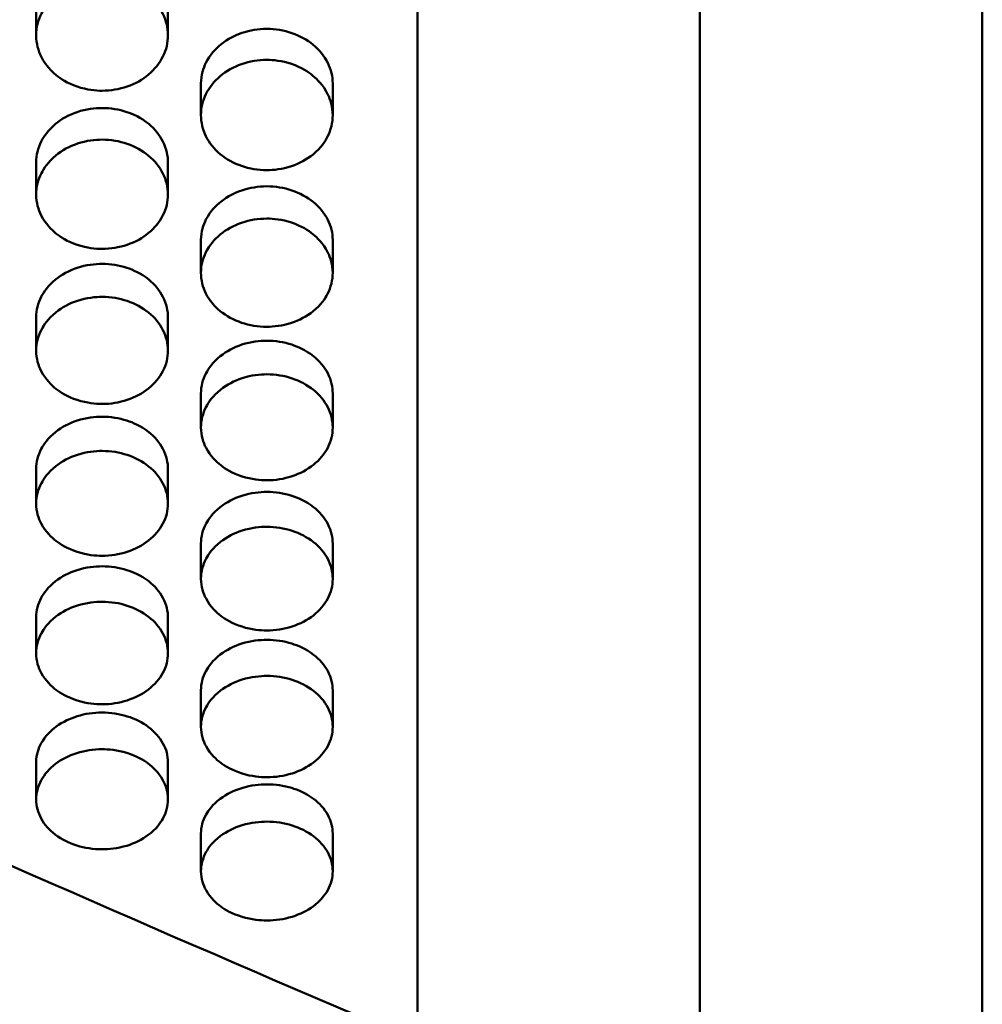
# Model space of a CAD drawing. Header units: millimetres. Extents: x 0 to 420, y 0 to 297.
# Tile 34 of 93: x 194.01 to 199.12, y 150.67 to 155.9. Entities that reach past the tile are written whole.
import ezdxf

# ---------------------------------------------------------------- set-up
doc = ezdxf.new("R2010")
doc.units = ezdxf.units.MM
doc.header["$LTSCALE"] = 0.75
doc.layers.add('Visible', color=7, linetype='Continuous', lineweight=50)

msp = doc.modelspace()

# ---------------------------------------------------------------- linework, layer by layer
at = {"layer": 'Visible', "extrusion": (0, 1, 0)}
for p, q in [((197.6199, 208.1586), (197.6199, 143.0586)), ((199.1199, 143.0586), (199.1199, 208.1586)), ((196.1199, 150.4705), (196.1199, 157.702)), ((194.095, 155.8168), (194.095, 155.9803)), ((194.7948, 155.9803), (194.7948, 155.8167)), ((194.97, 155.3935), (194.97, 155.5606)), ((195.6698, 155.5605), (195.6698, 155.3934)), ((194.095, 154.9706), (194.095, 155.1412)), ((194.7948, 155.1411), (194.7948, 154.9706)), ((194.97, 154.5554), (194.97, 154.7294)), ((195.6698, 154.7293), (195.6698, 154.5553)), ((194.095, 154.1408), (194.095, 154.3182)), ((194.7948, 154.3181), (194.7948, 154.1407)), ((194.97, 153.7321), (194.97, 153.9129)), ((195.6698, 153.9129), (195.6698, 153.7321)), ((194.095, 153.3278), (194.095, 153.5119)), ((194.7948, 153.5119), (194.7948, 153.3277)), ((194.97, 152.9279), (194.97, 153.1153)), ((195.6698, 153.1152), (195.6698, 152.9278)), ((194.095, 152.5324), (194.095, 152.7231)), ((194.7948, 152.723), (194.7948, 152.5323)), ((194.97, 152.1415), (194.97, 152.3354)), ((195.6698, 152.3353), (195.6698, 152.1414)), ((194.095, 151.7568), (194.095, 151.9539)), ((194.7948, 151.9538), (194.7948, 151.7567)), ((194.97, 151.3735), (194.97, 151.5738)), ((195.6698, 151.5738), (195.6698, 151.3735))]:
    msp.add_line(p, q, dxfattribs=at)
at = {"layer": 'Visible'}
for points in [[(196.1199, 157.702), (193.8112, 156.5126), (191.5025, 155.3622), (189.1938, 154.2583)], [(194.7948, 155.142), (194.7948, 155.1417), (194.7948, 155.1414), (194.7948, 155.1411)], [(194.095, 154.3182), (194.095, 154.3185), (194.095, 154.3188), (194.095, 154.3191)], [(194.7948, 154.319), (194.7948, 154.3187), (194.7948, 154.3184), (194.7948, 154.3181)], [(194.97, 153.9129), (194.97, 153.9132), (194.97, 153.9135), (194.97, 153.9138)], [(195.6698, 153.9138), (195.6698, 153.9135), (195.6698, 153.9132), (195.6697, 153.9129)], [(189.1938, 153.5722), (191.5025, 152.4881), (193.8112, 151.452), (196.1199, 150.4705)], [(194.095, 153.5119), (194.095, 153.5122), (194.095, 153.5125), (194.095, 153.5127)], [(194.095, 152.7231), (194.095, 152.7233), (194.095, 152.7236), (194.095, 152.7238)], [(194.7948, 152.7239), (194.7948, 152.7236), (194.7948, 152.7233), (194.7948, 152.723)], [(189.2252, 151.9286), (191.2821, 151.0086), (193.3391, 150.1294), (195.396, 149.2958)], [(194.97, 151.5738), (194.97, 151.574), (194.97, 151.5743), (194.97, 151.5745)], [(195.6698, 151.5746), (195.6698, 151.5743), (195.6698, 151.574), (195.6697, 151.5738)]]:
    msp.add_open_spline(points, degree=3, dxfattribs=at)
for points, knots in [([(194.4449, 155.5227), (194.4104, 155.5228), (194.3653, 155.5268), (194.2597, 155.5628), (194.2242, 155.5868), (194.1771, 155.6258), (194.1455, 155.6567), (194.1068, 155.7346), (194.0949, 155.772), (194.0952, 155.8572), (194.1044, 155.8963), (194.1349, 155.9577), (194.1569, 155.9932), (194.2323, 156.0562), (194.2711, 156.078), (194.3632, 156.1096), (194.4091, 156.1142), (194.4449, 156.1142)], [-0.1686053, -0.1686053, -0.1686053, -0.1686053, -0.1359499, -0.1359499, -0.1024604, -0.1024604, -0.0703879, -0.0703879, -0.0499437, -0.0499437, -0.0321998, -0.0321998, -0.0201287, -0.0201287, -0.0107277, -0.0107277, -0.000001, -0.000001, -0.000001, -0.000001]), ([(194.4449, 156.1142), (194.5385, 156.1143), (194.6261, 156.0831), (194.6923, 156.0272), (194.7253, 155.9992), (194.7506, 155.9673), (194.7681, 155.931), (194.7857, 155.8947), (194.7946, 155.8567), (194.7948, 155.8176), (194.7949, 155.7785), (194.786, 155.7409), (194.7681, 155.7047), (194.7502, 155.6684), (194.7247, 155.6363), (194.6923, 155.6089), (194.66, 155.5816), (194.6223, 155.5604), (194.5788, 155.5453), (194.5352, 155.5302), (194.4909, 155.5227), (194.4449, 155.5227)], [0.5, 0.5, 0.5, 0.5, 0.625, 0.625, 0.625, 0.6875, 0.6875, 0.6875, 0.75, 0.75, 0.75, 0.8125, 0.8125, 0.8125, 0.875, 0.875, 0.875, 0.9375, 0.9375, 0.9375, 1, 1, 1, 1]), ([(195.3199, 155.8513), (195.274, 155.8514), (195.2303, 155.8439), (195.1526, 155.8175), (195.1126, 155.7988), (195.0477, 155.7453), (195.0182, 155.714), (194.9827, 155.6431), (194.97, 155.6063), (194.97, 155.5606)], [0, 0, 0, 0, 0.01376129, 0.01376129, 0.02519782, 0.02519782, 0.03341403, 0.03341403, 0.03876109, 0.03876109, 0.03876109, 0.03876109]), ([(195.6698, 155.5605), (195.6698, 155.5987), (195.6609, 155.6352), (195.6255, 155.7063), (195.5995, 155.7389), (195.5337, 155.7936), (195.4962, 155.8142), (195.4106, 155.8437), (195.3662, 155.8512), (195.3199, 155.8513)], [0.05134793, 0.05134793, 0.05134793, 0.05134793, 0.06921672, 0.06921672, 0.08741464, 0.08741464, 0.1053598, 0.1053598, 0.12338142, 0.12338142, 0.12338142, 0.12338142]), ([(195.3199, 155.1006), (195.2263, 155.1005), (195.1387, 155.131), (195.0725, 155.1859), (195.0394, 155.2134), (195.0142, 155.2448), (194.9966, 155.2805), (194.979, 155.3163), (194.9702, 155.3539), (194.97, 155.3926), (194.9699, 155.4313), (194.9787, 155.4687), (194.9967, 155.5048), (195.0146, 155.5409), (195.0401, 155.573), (195.0725, 155.6003), (195.1048, 155.6277), (195.1425, 155.6489), (195.186, 155.664), (195.2295, 155.6792), (195.2739, 155.6867), (195.3199, 155.6867)], [0.5, 0.5, 0.5, 0.5, 0.625, 0.625, 0.625, 0.6875, 0.6875, 0.6875, 0.75, 0.75, 0.75, 0.8125, 0.8125, 0.8125, 0.875, 0.875, 0.875, 0.9375, 0.9375, 0.9375, 1, 1, 1, 1]), ([(195.3199, 155.6867), (195.3544, 155.6866), (195.3995, 155.6826), (195.5051, 155.6465), (195.5406, 155.6224), (195.5877, 155.5835), (195.6193, 155.5525), (195.658, 155.475), (195.6699, 155.4378), (195.6696, 155.3534), (195.6604, 155.3148), (195.6299, 155.2542), (195.6079, 155.2193), (195.5325, 155.1574), (195.4937, 155.136), (195.4015, 155.1052), (195.3556, 155.1007), (195.3199, 155.1006)], [-0.1685682, -0.1685682, -0.1685682, -0.1685682, -0.1359196, -0.1359196, -0.1024387, -0.1024387, -0.0703766, -0.0703766, -0.0499371, -0.0499371, -0.0321964, -0.0321964, -0.0201268, -0.0201268, -0.0107268, -0.0107268, -0.000001, -0.000001, -0.000001, -0.000001]), ([(194.4449, 155.4308), (194.4079, 155.4307), (194.3615, 155.4259), (194.2695, 155.3948), (194.2308, 155.3733), (194.156, 155.3118), (194.1344, 155.2775), (194.1042, 155.218), (194.0952, 155.1802), (194.095, 155.1417), (194.095, 155.1415), (194.095, 155.1412)], [0, 0, 0, 0, 0.01110897, 0.01110897, 0.02082777, 0.02082777, 0.03319644, 0.03319644, 0.05123196, 0.05123196, 0.05135901, 0.05135901, 0.05135901, 0.05135901]), ([(194.7948, 155.1411), (194.7948, 155.1414), (194.7948, 155.1417), (194.7946, 155.1753), (194.7876, 155.2133), (194.7505, 155.2879), (194.7252, 155.3188), (194.6502, 155.3807), (194.6077, 155.3991), (194.5351, 155.4237), (194.4903, 155.4308), (194.4449, 155.4308)], [0.03876106, 0.03876106, 0.03876106, 0.03876106, 0.03879559, 0.03879559, 0.04271164, 0.04271164, 0.04624564, 0.04624564, 0.05079226, 0.05079226, 0.05704342, 0.05704342, 0.05704342, 0.05704342]), ([(194.4449, 155.2626), (194.5385, 155.2627), (194.6261, 155.2321), (194.6923, 155.1771), (194.7253, 155.1497), (194.7506, 155.1184), (194.7681, 155.0828), (194.7857, 155.0471), (194.7946, 155.0098), (194.7948, 154.9715), (194.7949, 154.9331), (194.786, 154.8962), (194.7681, 154.8606), (194.7502, 154.825), (194.7247, 154.7935), (194.6923, 154.7667), (194.66, 154.7399), (194.6223, 154.7191), (194.5788, 154.7043), (194.5352, 154.6895), (194.4909, 154.6821), (194.4449, 154.6821)], [0.5, 0.5, 0.5, 0.5, 0.625, 0.625, 0.625, 0.6875, 0.6875, 0.6875, 0.75, 0.75, 0.75, 0.8125, 0.8125, 0.8125, 0.875, 0.875, 0.875, 0.9375, 0.9375, 0.9375, 1, 1, 1, 1]), ([(194.4449, 154.6821), (194.4104, 154.6822), (194.3653, 154.6861), (194.2597, 154.7214), (194.2242, 154.745), (194.1771, 154.7832), (194.1455, 154.8136), (194.1068, 154.89), (194.0949, 154.9267), (194.0952, 155.0103), (194.1044, 155.0487), (194.1349, 155.109), (194.1569, 155.1438), (194.2323, 155.2056), (194.2711, 155.2271), (194.3632, 155.2581), (194.4091, 155.2626), (194.4449, 155.2626)], [-0.1686237, -0.1686237, -0.1686237, -0.1686237, -0.1359644, -0.1359644, -0.1024721, -0.1024721, -0.0703984, -0.0703984, -0.0499515, -0.0499515, -0.0322044, -0.0322044, -0.0201313, -0.0201313, -0.0107287, -0.0107287, -0.000001, -0.000001, -0.000001, -0.000001]), ([(194.095, 155.1412), (194.095, 155.1415), (194.095, 155.1418), (194.095, 155.1421), (194.095, 155.1421), (194.095, 155.1421)], [0.0510815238, 0.0510815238, 0.0510815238, 0.0510815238, 0.0512214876, 0.0512214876, 0.0512277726, 0.0512277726, 0.0512277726, 0.0512277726]), ([(195.3199, 155.0146), (195.274, 155.0146), (195.2303, 155.0073), (195.1526, 154.9814), (195.1126, 154.963), (195.0527, 154.9147), (195.0206, 154.8844), (194.9827, 154.8104), (194.97, 154.7743), (194.97, 154.7294)], [0, 0, 0, 0, 0.01376155, 0.01376155, 0.02519767, 0.02519767, 0.03188274, 0.03188274, 0.03580871, 0.03580871, 0.03580871, 0.03580871]), ([(195.6698, 154.7293), (195.6698, 154.7668), (195.6609, 154.8026), (195.6255, 154.8724), (195.5995, 154.9043), (195.5337, 154.958), (195.4962, 154.9782), (195.4106, 155.0071), (195.3662, 155.0145), (195.3199, 155.0146)], [0.05134834, 0.05134834, 0.05134834, 0.05134834, 0.06921702, 0.06921702, 0.08741488, 0.08741488, 0.10535973, 0.10535973, 0.12338132, 0.12338132, 0.12338132, 0.12338132]), ([(195.3199, 154.2682), (195.2263, 154.2681), (195.1387, 154.298), (195.0725, 154.3518), (195.0394, 154.3788), (195.0142, 154.4095), (194.9966, 154.4446), (194.979, 154.4797), (194.9702, 154.5165), (194.97, 154.5545), (194.9699, 154.5925), (194.9787, 154.6291), (194.9967, 154.6646), (195.0146, 154.7), (195.0401, 154.7314), (195.0725, 154.7583), (195.1048, 154.7851), (195.1425, 154.8059), (195.186, 154.8207), (195.2295, 154.8356), (195.2739, 154.843), (195.3199, 154.843)], [0.5, 0.5, 0.5, 0.5, 0.625, 0.625, 0.625, 0.6875, 0.6875, 0.6875, 0.75, 0.75, 0.75, 0.8125, 0.8125, 0.8125, 0.875, 0.875, 0.875, 0.9375, 0.9375, 0.9375, 1, 1, 1, 1]), ([(195.3199, 154.843), (195.3544, 154.8429), (195.3995, 154.839), (195.5051, 154.8035), (195.5406, 154.78), (195.5877, 154.7417), (195.6193, 154.7114), (195.658, 154.6353), (195.6699, 154.5988), (195.6696, 154.5161), (195.6604, 154.4782), (195.6299, 154.4188), (195.6079, 154.3845), (195.5325, 154.3239), (195.4937, 154.3029), (195.4015, 154.2726), (195.3556, 154.2682), (195.3199, 154.2682)], [-0.1685848, -0.1685848, -0.1685848, -0.1685848, -0.1359296, -0.1359296, -0.1024443, -0.1024443, -0.0703808, -0.0703808, -0.0499397, -0.0499397, -0.0321973, -0.0321973, -0.0201272, -0.0201272, -0.0107269, -0.0107269, -0.000001, -0.000001, -0.000001, -0.000001]), ([(194.4449, 154.6021), (194.4079, 154.602), (194.3615, 154.5973), (194.2695, 154.5668), (194.2308, 154.5458), (194.156, 154.4855), (194.1344, 154.4518), (194.1042, 154.3935), (194.0952, 154.3564), (194.095, 154.3187), (194.095, 154.3185), (194.095, 154.3182)], [0, 0, 0, 0, 0.01110837, 0.01110837, 0.02082644, 0.02082644, 0.03319412, 0.03319412, 0.05122807, 0.05122807, 0.05135516, 0.05135516, 0.05135516, 0.05135516]), ([(194.7948, 154.3181), (194.7948, 154.3184), (194.7948, 154.3187), (194.7946, 154.3516), (194.7876, 154.3889), (194.7505, 154.462), (194.7252, 154.4923), (194.6502, 154.553), (194.6077, 154.571), (194.5351, 154.5951), (194.4903, 154.6021), (194.4449, 154.6021)], [0.03875883, 0.03875883, 0.03875883, 0.03875883, 0.03879337, 0.03879337, 0.04270783, 0.04270783, 0.04624045, 0.04624045, 0.05078517, 0.05078517, 0.05703333, 0.05703333, 0.05703333, 0.05703333]), ([(194.4449, 153.858), (194.4104, 153.8581), (194.3653, 153.8619), (194.2597, 153.8965), (194.2242, 153.9196), (194.1771, 153.9571), (194.1455, 153.9869), (194.1068, 154.0617), (194.0949, 154.0977), (194.0952, 154.1796), (194.1044, 154.2173), (194.1349, 154.2764), (194.1569, 154.3105), (194.2323, 154.3712), (194.2711, 154.3922), (194.3632, 154.4225), (194.4091, 154.427), (194.4449, 154.427)], [-0.1686166, -0.1686166, -0.1686166, -0.1686166, -0.1359542, -0.1359542, -0.1024618, -0.1024618, -0.070392, -0.070392, -0.0499472, -0.0499472, -0.0322018, -0.0322018, -0.0201298, -0.0201298, -0.0107281, -0.0107281, -0.000001, -0.000001, -0.000001, -0.000001]), ([(194.4449, 154.427), (194.5385, 154.4271), (194.6261, 154.3971), (194.6923, 154.3432), (194.7253, 154.3163), (194.7506, 154.2856), (194.7681, 154.2507), (194.7857, 154.2158), (194.7946, 154.1792), (194.7948, 154.1416), (194.7949, 154.104), (194.786, 154.0678), (194.7681, 154.0329), (194.7502, 153.9981), (194.7247, 153.9672), (194.6923, 153.9409), (194.66, 153.9146), (194.6223, 153.8943), (194.5788, 153.8797), (194.5352, 153.8652), (194.4909, 153.858), (194.4449, 153.858)], [0.5, 0.5, 0.5, 0.5, 0.625, 0.625, 0.625, 0.6875, 0.6875, 0.6875, 0.75, 0.75, 0.75, 0.8125, 0.8125, 0.8125, 0.875, 0.875, 0.875, 0.9375, 0.9375, 0.9375, 1, 1, 1, 1]), ([(195.3199, 154.1939), (195.2829, 154.1938), (195.2365, 154.1892), (195.1445, 154.159), (195.1058, 154.1382), (195.031, 154.0785), (195.0094, 154.0452), (194.9792, 153.9874), (194.9702, 153.9508), (194.97, 153.9135), (194.97, 153.9132), (194.97, 153.9129)], [0, 0, 0, 0, 0.01110621, 0.01110621, 0.02082126, 0.02082126, 0.03318534, 0.03318534, 0.05121504, 0.05121504, 0.05134205, 0.05134205, 0.05134205, 0.05134205]), ([(195.6698, 153.9129), (195.6698, 153.9131), (195.6698, 153.9134), (195.6696, 153.946), (195.6626, 153.9829), (195.6255, 154.0552), (195.6002, 154.0852), (195.5252, 154.1453), (195.4827, 154.1632), (195.4101, 154.187), (195.3653, 154.1939), (195.3199, 154.1939)], [0.03581096, 0.03581096, 0.03581096, 0.03581096, 0.03583634, 0.03583634, 0.03871193, 0.03871193, 0.04130702, 0.04130702, 0.04464546, 0.04464546, 0.04923487, 0.04923487, 0.04923487, 0.04923487]), ([(195.3199, 153.4524), (195.2854, 153.4524), (195.2403, 153.4562), (195.1347, 153.4905), (195.0992, 153.5133), (195.0521, 153.5504), (195.0205, 153.5798), (194.9818, 153.6539), (194.9699, 153.6895), (194.9702, 153.7706), (194.9794, 153.8078), (195.0099, 153.8663), (195.0319, 153.9001), (195.1073, 153.9601), (195.1461, 153.9809), (195.2383, 154.011), (195.2841, 154.0154), (195.3199, 154.0154)], [-0.1685729, -0.1685729, -0.1685729, -0.1685729, -0.1359174, -0.1359174, -0.1024323, -0.1024323, -0.0703695, -0.0703695, -0.0499309, -0.0499309, -0.0321919, -0.0321919, -0.0201241, -0.0201241, -0.0107257, -0.0107257, -0.000001, -0.000001, -0.000001, -0.000001]), ([(195.3199, 154.0154), (195.4135, 154.0155), (195.5011, 153.9858), (195.5673, 153.9325), (195.6003, 153.9058), (195.6255, 153.8755), (195.6431, 153.8409), (195.6607, 153.8063), (195.6696, 153.7701), (195.6698, 153.7329), (195.6699, 153.6957), (195.661, 153.6599), (195.6431, 153.6254), (195.6252, 153.5909), (195.5997, 153.5604), (195.5673, 153.5343), (195.535, 153.5083), (195.4973, 153.4882), (195.4538, 153.4738), (195.4102, 153.4595), (195.3659, 153.4523), (195.3199, 153.4524)], [0.5, 0.5, 0.5, 0.5, 0.625, 0.625, 0.625, 0.6875, 0.6875, 0.6875, 0.75, 0.75, 0.75, 0.8125, 0.8125, 0.8125, 0.875, 0.875, 0.875, 0.9375, 0.9375, 0.9375, 1, 1, 1, 1]), ([(194.4449, 153.7899), (194.4079, 153.7899), (194.3615, 153.7853), (194.2695, 153.7554), (194.2308, 153.7348), (194.156, 153.6757), (194.1344, 153.6428), (194.1042, 153.5856), (194.0952, 153.5494), (194.095, 153.5125), (194.095, 153.5122), (194.095, 153.5119)], [0, 0, 0, 0, 0.0111076, 0.0111076, 0.02082465, 0.02082465, 0.033191, 0.033191, 0.05122304, 0.05122304, 0.05135007, 0.05135007, 0.05135007, 0.05135007]), ([(194.7948, 153.5119), (194.7948, 153.5122), (194.7948, 153.5124), (194.7946, 153.5446), (194.7876, 153.5811), (194.7505, 153.6527), (194.7252, 153.6824), (194.6502, 153.7418), (194.6077, 153.7595), (194.5351, 153.7831), (194.4903, 153.79), (194.4449, 153.7899)], [0.03581131, 0.03581131, 0.03581131, 0.03581131, 0.0358367, 0.0358367, 0.03871238, 0.03871238, 0.04130754, 0.04130754, 0.04464611, 0.04464611, 0.04923574, 0.04923574, 0.04923574, 0.04923574]), ([(194.4449, 153.0511), (194.4104, 153.0511), (194.3653, 153.0549), (194.2597, 153.0887), (194.2242, 153.1113), (194.1771, 153.148), (194.1455, 153.1771), (194.1068, 153.2504), (194.0949, 153.2857), (194.0952, 153.3658), (194.1044, 153.4027), (194.1349, 153.4606), (194.1569, 153.494), (194.2323, 153.5534), (194.2711, 153.574), (194.3633, 153.6037), (194.4091, 153.6081), (194.4449, 153.6081)], [-0.1685939, -0.1685939, -0.1685939, -0.1685939, -0.1359364, -0.1359364, -0.1024489, -0.1024489, -0.0703838, -0.0703838, -0.0499416, -0.0499416, -0.0321984, -0.0321984, -0.0201278, -0.0201278, -0.0107272, -0.0107272, -0.000001, -0.000001, -0.000001, -0.000001]), ([(194.4449, 153.6081), (194.5385, 153.6082), (194.6261, 153.5788), (194.6923, 153.526), (194.7253, 153.4997), (194.7506, 153.4696), (194.7681, 153.4354), (194.7857, 153.4012), (194.7946, 153.3654), (194.7948, 153.3286), (194.7949, 153.2918), (194.786, 153.2564), (194.7681, 153.2222), (194.7502, 153.1881), (194.7247, 153.1579), (194.6923, 153.1321), (194.66, 153.1064), (194.6223, 153.0865), (194.5788, 153.0723), (194.5352, 153.0581), (194.4909, 153.051), (194.4449, 153.0511)], [0.5, 0.5, 0.5, 0.5, 0.625, 0.625, 0.625, 0.6875, 0.6875, 0.6875, 0.75, 0.75, 0.75, 0.8125, 0.8125, 0.8125, 0.875, 0.875, 0.875, 0.9375, 0.9375, 0.9375, 1, 1, 1, 1]), ([(195.3199, 153.3903), (195.2829, 153.3902), (195.2365, 153.3857), (195.1445, 153.3561), (195.1058, 153.3357), (195.031, 153.2773), (195.0094, 153.2447), (194.9792, 153.1882), (194.9702, 153.1523), (194.97, 153.1158), (194.97, 153.1156), (194.97, 153.1153)], [0, 0, 0, 0, 0.01110658, 0.01110658, 0.02082221, 0.02082221, 0.03318687, 0.03318687, 0.05121688, 0.05121688, 0.05134389, 0.05134389, 0.05134389, 0.05134389]), ([(195.6698, 153.1152), (195.6698, 153.1155), (195.6698, 153.1158), (195.6696, 153.1476), (195.6626, 153.1837), (195.6255, 153.2545), (195.6002, 153.2839), (195.5252, 153.3427), (195.4827, 153.3602), (195.4101, 153.3835), (195.3653, 153.3903), (195.3199, 153.3903)], [0.03581097, 0.03581097, 0.03581097, 0.03581097, 0.03583636, 0.03583636, 0.03871197, 0.03871197, 0.04130708, 0.04130708, 0.0446455, 0.0446455, 0.04923475, 0.04923475, 0.04923475, 0.04923475]), ([(195.3199, 152.6542), (195.2854, 152.6542), (195.2403, 152.658), (195.1347, 152.6915), (195.0992, 152.7138), (195.0521, 152.7501), (195.0205, 152.7789), (194.9818, 152.8514), (194.9699, 152.8862), (194.9702, 152.9655), (194.9794, 153.0019), (195.0099, 153.0592), (195.0319, 153.0923), (195.1073, 153.151), (195.1461, 153.1713), (195.2383, 153.2008), (195.2841, 153.2051), (195.3199, 153.2051)], [-0.1685636, -0.1685636, -0.1685636, -0.1685636, -0.1359122, -0.1359122, -0.1024307, -0.1024307, -0.0703707, -0.0703707, -0.0499327, -0.0499327, -0.0321935, -0.0321935, -0.0201252, -0.0201252, -0.0107261, -0.0107261, -0.000001, -0.000001, -0.000001, -0.000001]), ([(195.3199, 153.2051), (195.4135, 153.2052), (195.5011, 153.1761), (195.5673, 153.1239), (195.6003, 153.0978), (195.6255, 153.0681), (195.6431, 153.0343), (195.6607, 153.0005), (195.6696, 152.965), (195.6698, 152.9286), (195.6699, 152.8922), (195.661, 152.8572), (195.6431, 152.8235), (195.6252, 152.7897), (195.5997, 152.7598), (195.5673, 152.7344), (195.535, 152.7089), (195.4973, 152.6892), (195.4538, 152.6752), (195.4102, 152.6611), (195.3659, 152.6541), (195.3199, 152.6542)], [0.5, 0.5, 0.5, 0.5, 0.625, 0.625, 0.625, 0.6875, 0.6875, 0.6875, 0.75, 0.75, 0.75, 0.8125, 0.8125, 0.8125, 0.875, 0.875, 0.875, 0.9375, 0.9375, 0.9375, 1, 1, 1, 1]), ([(194.4449, 152.995), (194.4079, 152.9949), (194.3615, 152.9904), (194.2695, 152.9612), (194.2308, 152.941), (194.156, 152.8833), (194.1344, 152.8511), (194.1042, 152.7952), (194.0952, 152.7597), (194.095, 152.7236), (194.095, 152.7233), (194.095, 152.7231)], [0, 0, 0, 0, 0.01110742, 0.01110742, 0.02082434, 0.02082434, 0.0331904, 0.0331904, 0.05122149, 0.05122149, 0.05134856, 0.05134856, 0.05134856, 0.05134856]), ([(194.7948, 152.723), (194.7948, 152.7233), (194.7948, 152.7236), (194.7946, 152.7551), (194.7876, 152.7908), (194.7505, 152.8608), (194.7252, 152.8898), (194.6502, 152.9479), (194.6077, 152.9652), (194.5351, 152.9883), (194.4903, 152.995), (194.4449, 152.995)], [0.03875938, 0.03875938, 0.03875938, 0.03875938, 0.03879393, 0.03879393, 0.04270868, 0.04270868, 0.0462415, 0.0462415, 0.05078631, 0.05078631, 0.0570342, 0.0570342, 0.0570342, 0.0570342]), ([(194.4449, 152.2618), (194.4104, 152.2619), (194.3653, 152.2656), (194.2597, 152.2987), (194.2242, 152.3208), (194.1771, 152.3566), (194.1455, 152.3851), (194.1068, 152.4567), (194.0949, 152.4912), (194.0952, 152.5696), (194.1044, 152.6056), (194.1349, 152.6622), (194.1569, 152.6949), (194.2323, 152.753), (194.2711, 152.7731), (194.3633, 152.8022), (194.4091, 152.8065), (194.4449, 152.8065)], [-0.1685718, -0.1685718, -0.1685718, -0.1685718, -0.1359211, -0.1359211, -0.10244, -0.10244, -0.0703798, -0.0703798, -0.0499397, -0.0499397, -0.0321978, -0.0321978, -0.0201275, -0.0201275, -0.010727, -0.010727, -0.000001, -0.000001, -0.000001, -0.000001]), ([(194.4449, 152.8065), (194.5385, 152.8066), (194.6261, 152.7778), (194.6923, 152.7262), (194.7253, 152.7004), (194.7506, 152.671), (194.7681, 152.6376), (194.7857, 152.6042), (194.7946, 152.5691), (194.7948, 152.5331), (194.7949, 152.4972), (194.786, 152.4626), (194.7681, 152.4292), (194.7502, 152.3958), (194.7247, 152.3663), (194.6923, 152.3411), (194.66, 152.3159), (194.6223, 152.2965), (194.5788, 152.2826), (194.5352, 152.2687), (194.4909, 152.2618), (194.4449, 152.2618)], [0.5, 0.5, 0.5, 0.5, 0.625, 0.625, 0.625, 0.6875, 0.6875, 0.6875, 0.75, 0.75, 0.75, 0.8125, 0.8125, 0.8125, 0.875, 0.875, 0.875, 0.9375, 0.9375, 0.9375, 1, 1, 1, 1]), ([(195.3199, 152.6041), (195.2829, 152.6041), (195.2365, 152.5996), (195.1445, 152.5707), (195.1058, 152.5508), (195.031, 152.4937), (195.0094, 152.4619), (194.9792, 152.4066), (194.9702, 152.3716), (194.97, 152.3359), (194.97, 152.3356), (194.97, 152.3354)], [0, 0, 0, 0, 0.01110712, 0.01110712, 0.02082344, 0.02082344, 0.033189, 0.033189, 0.05122031, 0.05122031, 0.05134731, 0.05134731, 0.05134731, 0.05134731]), ([(195.6698, 152.3353), (195.6698, 152.3356), (195.6698, 152.3359), (195.6696, 152.367), (195.6626, 152.4023), (195.6255, 152.4715), (195.6002, 152.5002), (195.5252, 152.5576), (195.4827, 152.5747), (195.4101, 152.5975), (195.3653, 152.6042), (195.3199, 152.6041)], [0.03876064, 0.03876064, 0.03876064, 0.03876064, 0.0387952, 0.0387952, 0.04271087, 0.04271087, 0.04624445, 0.04624445, 0.05079025, 0.05079025, 0.05703954, 0.05703954, 0.05703954, 0.05703954]), ([(195.3199, 151.8741), (195.2854, 151.8741), (195.2403, 151.8778), (195.1347, 151.9105), (195.0992, 151.9323), (195.0521, 151.9677), (195.0205, 151.9959), (194.9818, 152.0667), (194.9699, 152.1007), (194.9702, 152.1782), (194.9794, 152.2138), (195.0099, 152.2698), (195.0319, 152.3021), (195.1073, 152.3595), (195.1461, 152.3794), (195.2383, 152.4082), (195.2841, 152.4124), (195.3199, 152.4124)], [-0.1685689, -0.1685689, -0.1685689, -0.1685689, -0.13592, -0.13592, -0.1024388, -0.1024388, -0.0703761, -0.0703761, -0.0499365, -0.0499365, -0.0321959, -0.0321959, -0.0201265, -0.0201265, -0.0107267, -0.0107267, -0.000001, -0.000001, -0.000001, -0.000001]), ([(195.3199, 152.4124), (195.4135, 152.4125), (195.5011, 152.3841), (195.5673, 152.3331), (195.6003, 152.3076), (195.6255, 152.2785), (195.6431, 152.2455), (195.6607, 152.2124), (195.6696, 152.1778), (195.6698, 152.1422), (195.6699, 152.1066), (195.661, 152.0724), (195.6431, 152.0395), (195.6252, 152.0065), (195.5997, 151.9773), (195.5673, 151.9524), (195.535, 151.9275), (195.4973, 151.9083), (195.4538, 151.8946), (195.4102, 151.8809), (195.3659, 151.874), (195.3199, 151.8741)], [0.5, 0.5, 0.5, 0.5, 0.625, 0.625, 0.625, 0.6875, 0.6875, 0.6875, 0.75, 0.75, 0.75, 0.8125, 0.8125, 0.8125, 0.875, 0.875, 0.875, 0.9375, 0.9375, 0.9375, 1, 1, 1, 1]), ([(194.4449, 152.218), (194.399, 152.2181), (194.3553, 152.2113), (194.2776, 152.1872), (194.2376, 152.1702), (194.1727, 152.1216), (194.1432, 152.0932), (194.1077, 152.0288), (194.095, 151.9954), (194.095, 151.9539)], [0, 0, 0, 0, 0.01376107, 0.01376107, 0.02519842, 0.02519842, 0.03341533, 0.03341533, 0.03876466, 0.03876466, 0.03876466, 0.03876466]), ([(194.7948, 151.9538), (194.7948, 151.9885), (194.7859, 152.0217), (194.7505, 152.0862), (194.7245, 152.1158), (194.6587, 152.1656), (194.6212, 152.1843), (194.5357, 152.2111), (194.4912, 152.2179), (194.4449, 152.218)], [0.05135266, 0.05135266, 0.05135266, 0.05135266, 0.06922381, 0.06922381, 0.08742406, 0.08742406, 0.1053716, 0.1053716, 0.12339541, 0.12339541, 0.12339541, 0.12339541]), ([(194.4449, 151.4912), (194.3513, 151.4911), (194.2637, 151.5187), (194.1975, 151.5685), (194.1645, 151.5934), (194.1392, 151.6218), (194.1216, 151.6543), (194.104, 151.6867), (194.0952, 151.7208), (194.095, 151.756), (194.0949, 151.7911), (194.1038, 151.825), (194.1217, 151.8578), (194.1396, 151.8906), (194.1651, 151.9197), (194.1975, 151.9446), (194.2298, 151.9695), (194.2675, 151.9887), (194.311, 152.0025), (194.3545, 152.0163), (194.3989, 152.0231), (194.4449, 152.0231)], [0.5, 0.5, 0.5, 0.5, 0.625, 0.625, 0.625, 0.6875, 0.6875, 0.6875, 0.75, 0.75, 0.75, 0.8125, 0.8125, 0.8125, 0.875, 0.875, 0.875, 0.9375, 0.9375, 0.9375, 1, 1, 1, 1]), ([(194.4449, 152.0231), (194.4794, 152.023), (194.5245, 152.0194), (194.6301, 151.9866), (194.6656, 151.9647), (194.7127, 151.9293), (194.7443, 151.9012), (194.783, 151.8307), (194.7949, 151.797), (194.7946, 151.7204), (194.7854, 151.6853), (194.7549, 151.6304), (194.7329, 151.5987), (194.6575, 151.5427), (194.6187, 151.5233), (194.5265, 151.4953), (194.4807, 151.4912), (194.4449, 151.4912)], [-0.1685961, -0.1685961, -0.1685961, -0.1685961, -0.1359437, -0.1359437, -0.1024568, -0.1024568, -0.0703861, -0.0703861, -0.0499426, -0.0499426, -0.0321992, -0.0321992, -0.0201283, -0.0201283, -0.0107275, -0.0107275, -0.000001, -0.000001, -0.000001, -0.000001]), ([(195.3199, 151.8361), (195.2829, 151.8361), (195.2365, 151.8317), (195.1445, 151.8035), (195.1058, 151.7841), (195.031, 151.7283), (195.0094, 151.6973), (194.9792, 151.6433), (194.9702, 151.6091), (194.97, 151.5743), (194.97, 151.5741), (194.97, 151.5738)], [0, 0, 0, 0, 0.01110779, 0.01110779, 0.02082504, 0.02082504, 0.03319172, 0.03319172, 0.05122426, 0.05122426, 0.05135129, 0.05135129, 0.05135129, 0.05135129]), ([(195.6698, 151.5738), (195.6698, 151.574), (195.6698, 151.5743), (195.6696, 151.6046), (195.6626, 151.6391), (195.6255, 151.7066), (195.6002, 151.7346), (195.5252, 151.7907), (195.4827, 151.8074), (195.4101, 151.8297), (195.3653, 151.8362), (195.3199, 151.8361)], [0.03876287, 0.03876287, 0.03876287, 0.03876287, 0.03879744, 0.03879744, 0.04271462, 0.04271462, 0.04624941, 0.04624941, 0.05079684, 0.05079684, 0.05704863, 0.05704863, 0.05704863, 0.05704863]), ([(195.3199, 151.1127), (195.2854, 151.1127), (195.2403, 151.1163), (195.1347, 151.1482), (195.0992, 151.1695), (195.0521, 151.204), (195.0205, 151.2315), (194.9818, 151.3006), (194.9699, 151.3338), (194.9702, 151.4094), (194.9794, 151.4442), (195.0099, 151.4988), (195.0319, 151.5303), (195.1073, 151.5864), (195.1461, 151.6058), (195.2382, 151.6339), (195.2841, 151.638), (195.3199, 151.638)], [-0.1685849, -0.1685849, -0.1685849, -0.1685849, -0.1359359, -0.1359359, -0.1024527, -0.1024527, -0.0703857, -0.0703857, -0.049943, -0.049943, -0.0321992, -0.0321992, -0.0201283, -0.0201283, -0.0107274, -0.0107274, -0.000001, -0.000001, -0.000001, -0.000001]), ([(195.3199, 151.638), (195.4135, 151.6381), (195.5011, 151.6103), (195.5673, 151.5605), (195.6003, 151.5356), (195.6255, 151.5073), (195.6431, 151.475), (195.6607, 151.4428), (195.6696, 151.409), (195.6698, 151.3743), (195.6699, 151.3396), (195.661, 151.3062), (195.6431, 151.274), (195.6252, 151.2418), (195.5997, 151.2133), (195.5673, 151.1891), (195.535, 151.1648), (195.4973, 151.1461), (195.4538, 151.1327), (195.4102, 151.1193), (195.3659, 151.1126), (195.3199, 151.1127)], [0.5, 0.5, 0.5, 0.5, 0.625, 0.625, 0.625, 0.6875, 0.6875, 0.6875, 0.75, 0.75, 0.75, 0.8125, 0.8125, 0.8125, 0.875, 0.875, 0.875, 0.9375, 0.9375, 0.9375, 1, 1, 1, 1])]:
    msp.add_open_spline(points, degree=3, knots=knots, dxfattribs=at)

doc.saveas('drawing.dxf')
